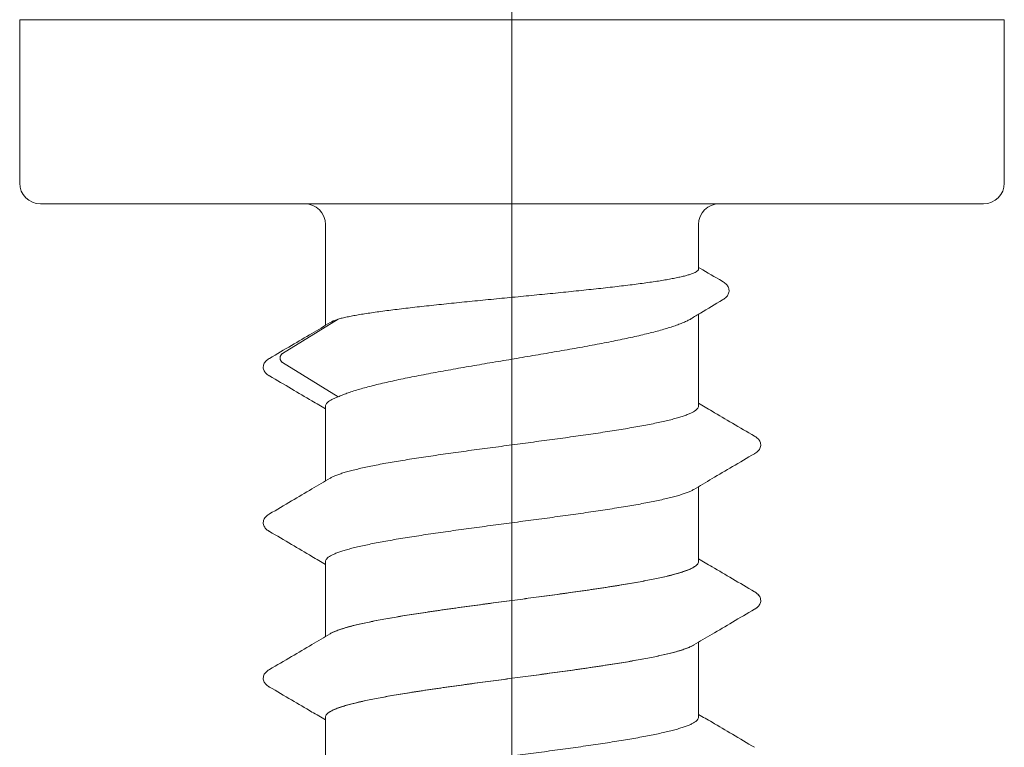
# Model space of a CAD drawing. Header units: millimetres. Extents: x 10199 to 83623, y 33714 to 105138.
# Tile 19 of 41: x 61836 to 61846, y 71118 to 71125. Entities that reach past the tile are written whole.
import ezdxf

# ---------------------------------------------------------------- set-up
doc = ezdxf.new("R2010")
doc.units = ezdxf.units.MM
doc.layers.add('Line', color=7, linetype='Continuous', lineweight=9, true_color=0x999999)
doc.layers.add('узл_dwg', color=7, linetype='Continuous', lineweight=9, true_color=0x767676)

# ---------------------------------------------------------------- blocks, each defined once
blk = doc.blocks.new('узл_dwg-3022285-5_14 Примыкание шахты')
at = {"layer": 'Line'}
for p, q in [((61841.056, 71102.5562), (61841.056, 71142.6763)), ((61836.506, 71123.104), (61845.606, 71123.104)), ((61839.256, 71121.9312), (61839.256, 71122.904)), ((61842.856, 71122.4761), (61842.856, 71122.904)), ((61842.856, 71121.1543), (61842.856, 71122.0391)), ((61839.3777, 71121.9926), (61838.8416, 71121.6606)), ((61838.8416, 71121.574), (61839.3777, 71121.242)), ((61839.256, 71120.4312), (61839.256, 71121.1537)), ((61842.856, 71118.1543), (61842.856, 71118.8768)), ((61839.256, 71117.4312), (61839.256, 71118.1537))]:
    blk.add_line(p, q, dxfattribs=at)
at = {"layer": 'Line', "flags": 128}
blk.add_lwpolyline([(61836.306, 71123.304), (61836.306, 71124.879), (61845.806, 71124.879), (61845.806, 71123.304)], dxfattribs=at)
for points in [[(61842.856, 71120.3768), (61842.856, 71119.6543)], [(61839.256, 71119.6537), (61839.256, 71118.9312)]]:
    blk.add_lwpolyline(points, close=True, dxfattribs=at)
at = {"layer": 'Line'}
for centre, start, end in [((61836.506, 71123.304), 180, 270), ((61845.606, 71123.304), 270, 0), ((61839.056, 71122.904), 0, 90), ((61843.056, 71122.904), 90, 180)]:
    blk.add_arc(centre, 0.2, start, end, dxfattribs=at)
for points, knots in [([(61842.856, 71122.4761), (61842.856, 71122.4735), (61842.8543, 71122.4666), (61842.846, 71122.4568), (61842.8318, 71122.4469), (61842.8119, 71122.437), (61842.7862, 71122.427), (61842.7547, 71122.417), (61842.7176, 71122.407), (61842.6749, 71122.397), (61842.6267, 71122.3869), (61842.5733, 71122.3769), (61842.5148, 71122.3668), (61842.4514, 71122.3567), (61842.3832, 71122.3466), (61842.3106, 71122.3365), (61842.2338, 71122.3264), (61842.153, 71122.3163), (61842.0685, 71122.3062), (61841.9806, 71122.2961), (61841.8896, 71122.286), (61841.7958, 71122.2759), (61841.6995, 71122.2658), (61841.6011, 71122.2557), (61841.5008, 71122.2456), (61841.399, 71122.2355), (61841.296, 71122.2254), (61841.1923, 71122.2153), (61841.088, 71122.2052), (61840.9837, 71122.1951), (61840.8796, 71122.185), (61840.7761, 71122.1749), (61840.6736, 71122.1647), (61840.5723, 71122.1546), (61840.4727, 71122.1445), (61840.375, 71122.1344), (61840.2797, 71122.1243), (61840.1869, 71122.1142), (61840.0971, 71122.1041), (61840.0104, 71122.094), (61839.9274, 71122.0839), (61839.8481, 71122.0738), (61839.7729, 71122.0637), (61839.702, 71122.0536), (61839.6356, 71122.0436), (61839.574, 71122.0335), (61839.5175, 71122.0234), (61839.4661, 71122.0133), (61839.42, 71122.0033), (61839.3912, 71121.9962), (61839.3777, 71121.9926)], [0, 0, 0, 0, 0.007877, 0.020553, 0.037553, 0.059649, 0.087139, 0.120119, 0.158589, 0.202487, 0.25171, 0.306126, 0.365574, 0.429874, 0.498822, 0.572198, 0.649765, 0.73127, 0.816445, 0.90501, 0.996672, 1.091128, 1.188063, 1.287156, 1.388076, 1.490489, 1.594052, 1.69842, 1.803245, 1.908177, 2.012867, 2.116965, 2.220124, 2.322, 2.422254, 2.520552, 2.616567, 2.709979, 2.80048, 2.887769, 2.971558, 3.051572, 3.127549, 3.199241, 3.266418, 3.328865, 3.386389, 3.438816, 3.485995, 3.527806, 3.527806, 3.527806, 3.527806]), ([(61843.0843, 71122.3572), (61843.0128, 71122.399), (61842.9367, 71122.4434), (61842.8606, 71122.4879), (61842.856, 71122.4906)], [0, 0, 0, 0, 0.2483731, 0.2643519, 0.2643519, 0.2643519, 0.2643519]), ([(61843.087, 71122.1771), (61843.0884, 71122.1779), (61843.0954, 71122.1822), (61843.1075, 71122.1904), (61843.1221, 71122.2029), (61843.1343, 71122.217), (61843.1436, 71122.2329), (61843.1494, 71122.25), (61843.1511, 71122.268), (61843.1486, 71122.2863), (61843.1417, 71122.3038), (61843.1313, 71122.3195), (61843.1182, 71122.3333), (61843.103, 71122.3455), (61843.0913, 71122.3531), (61843.0848, 71122.3569), (61843.0843, 71122.3572)], [0, 0, 0, 0, 0.0047144, 0.0247472, 0.0437663, 0.0622146, 0.08053, 0.0985215, 0.116034, 0.1344052, 0.1532642, 0.171898, 0.19063, 0.2099776, 0.2304771, 0.2323977, 0.2323977, 0.2323977, 0.2323977]), ([(61842.7841, 71121.9959), (61842.814, 71122.0139), (61842.9149, 71122.0744), (61843.0159, 71122.1347), (61843.087, 71122.1771)], [0, 0, 0, 0, 0.1048072, 0.3529507, 0.3529507, 0.3529507, 0.3529507]), ([(61839.3017, 71121.9582), (61839.2432, 71121.9235), (61839.1191, 71121.8502), (61838.924, 71121.7353), (61838.7872, 71121.6551), (61838.7162, 71121.6134)], [0, 0, 0, 0, 0.203912, 0.4324795, 0.6794448, 0.6794448, 0.6794448, 0.6794448]), ([(61839.3777, 71121.9926), (61839.367, 71121.9886), (61839.347, 71121.9808), (61839.3216, 71121.9692), (61839.3072, 71121.9614), (61839.3017, 71121.9582)], [0, 0, 0, 0, 0.03440894, 0.06443112, 0.08353635, 0.08353635, 0.08353635, 0.08353635]), ([(61839.3777, 71121.242), (61839.391, 71121.2482), (61839.4195, 71121.2605), (61839.4654, 71121.2778), (61839.5165, 71121.2953), (61839.5727, 71121.3127), (61839.6339, 71121.3301), (61839.6998, 71121.3475), (61839.7702, 71121.365), (61839.8449, 71121.3824), (61839.9236, 71121.3999), (61840.0061, 71121.4173), (61840.0921, 71121.4348), (61840.1813, 71121.4522), (61840.2734, 71121.4697), (61840.3682, 71121.4871), (61840.4652, 71121.5046), (61840.5642, 71121.5221), (61840.6648, 71121.5395), (61840.7667, 71121.557), (61840.8696, 71121.5745), (61840.9731, 71121.5919), (61841.0769, 71121.6094), (61841.1806, 71121.6269), (61841.284, 71121.6443), (61841.3865, 71121.6618), (61841.4879, 71121.6793), (61841.5879, 71121.6967), (61841.6862, 71121.7142), (61841.7823, 71121.7317), (61841.876, 71121.7491), (61841.967, 71121.7666), (61842.055, 71121.7841), (61842.1396, 71121.8015), (61842.2207, 71121.819), (61842.2978, 71121.8364), (61842.3708, 71121.8539), (61842.4394, 71121.8713), (61842.5034, 71121.8887), (61842.5626, 71121.9062), (61842.6168, 71121.9236), (61842.6658, 71121.941), (61842.7095, 71121.9584), (61842.7477, 71121.9757), (61842.7718, 71121.9886), (61842.7832, 71121.9954), (61842.7841, 71121.9959)], [0, 0, 0, 0, 0.04398, 0.093044, 0.147056, 0.205963, 0.26959, 0.337839, 0.410464, 0.487221, 0.567945, 0.652331, 0.740203, 0.831174, 0.925046, 1.021464, 1.120141, 1.220779, 1.322995, 1.42656, 1.531009, 1.63611, 1.741446, 1.846768, 1.951691, 2.055791, 2.158841, 2.260445, 2.360389, 2.458208, 2.553614, 2.646326, 2.736112, 2.822666, 2.905597, 2.984741, 3.059845, 3.130767, 3.197207, 3.258935, 3.315865, 3.367904, 3.41495, 3.456882, 3.493738, 3.496734, 3.496734, 3.496734, 3.496734]), ([(61838.8416, 71121.6606), (61838.8396, 71121.6593), (61838.8357, 71121.6565), (61838.8306, 71121.6514), (61838.8262, 71121.6455), (61838.8228, 71121.639), (61838.8202, 71121.6321), (61838.8187, 71121.6248), (61838.8181, 71121.6173), (61838.8187, 71121.6098), (61838.8202, 71121.6025), (61838.8228, 71121.5955), (61838.8262, 71121.589), (61838.8306, 71121.5832), (61838.8357, 71121.5781), (61838.8396, 71121.5752), (61838.8416, 71121.574)], [0, 0, 0, 0, 0.0071319, 0.0143373, 0.0216176, 0.0289675, 0.0363745, 0.043823, 0.051293, 0.0587629, 0.0662114, 0.0736184, 0.0809683, 0.0882486, 0.095454, 0.1025859, 0.1025859, 0.1025859, 0.1025859]), ([(61838.7162, 71121.6134), (61838.715, 71121.6127), (61838.7083, 71121.6087), (61838.6967, 71121.6009), (61838.6826, 71121.5889), (61838.6706, 71121.575), (61838.6614, 71121.5587), (61838.6559, 71121.5399), (61838.6557, 71121.5199), (61838.6607, 71121.5009), (61838.6697, 71121.4843), (61838.6815, 71121.4702), (61838.6954, 71121.458), (61838.7074, 71121.4498), (61838.7145, 71121.4455), (61838.7162, 71121.4446)], [0, 0, 0, 0, 0.0041288, 0.0235469, 0.041739, 0.0596149, 0.0781565, 0.0976374, 0.1177044, 0.1372794, 0.1559719, 0.1739243, 0.1921401, 0.2115199, 0.2172097, 0.2172097, 0.2172097, 0.2172097]), ([(61838.7162, 71121.4445), (61838.7872, 71121.403), (61838.9238, 71121.3228), (61839.1037, 71121.2169), (61839.2127, 71121.1525), (61839.256, 71121.1268)], [0, 0, 0, 0, 0.2466959, 0.4752623, 0.6263662, 0.6263662, 0.6263662, 0.6263662]), ([(61839.256, 71121.1537), (61839.256, 71121.158), (61839.258, 71121.1672), (61839.2662, 71121.1802), (61839.2792, 71121.1928), (61839.297, 71121.2053), (61839.3196, 71121.2177), (61839.347, 71121.2302), (61839.367, 71121.2381), (61839.3777, 71121.242)], [0, 0, 0, 0, 0.0128577, 0.0275417, 0.0453189, 0.0668958, 0.0926018, 0.1226236, 0.1570319, 0.1570319, 0.1570319, 0.1570319]), ([(61843.3958, 71120.8634), (61843.3248, 71120.9051), (61843.1881, 71120.9853), (61843.0082, 71121.0912), (61842.8993, 71121.1555), (61842.856, 71121.1811)], [0, 0, 0, 0, 0.2469653, 0.4755328, 0.6263661, 0.6263661, 0.6263661, 0.6263661]), ([(61842.856, 71121.1543), (61842.856, 71121.1495), (61842.8535, 71121.1392), (61842.8435, 71121.1249), (61842.8277, 71121.1111), (61842.8062, 71121.0974), (61842.7788, 71121.0837), (61842.7457, 71121.0699), (61842.7069, 71121.0561), (61842.6626, 71121.0423), (61842.6129, 71121.0285), (61842.5578, 71121.0147), (61842.4977, 71121.0008), (61842.4326, 71120.987), (61842.363, 71120.9731), (61842.289, 71120.9593), (61842.2109, 71120.9454), (61842.1288, 71120.9316), (61842.0431, 71120.9177), (61841.9541, 71120.9039), (61841.862, 71120.89), (61841.7673, 71120.8762), (61841.6701, 71120.8623), (61841.5708, 71120.8485), (61841.4698, 71120.8346), (61841.3674, 71120.8207), (61841.2639, 71120.8069), (61841.1598, 71120.793), (61841.0553, 71120.7792), (61840.9508, 71120.7653), (61840.8466, 71120.7514), (61840.7432, 71120.7376), (61840.6408, 71120.7237), (61840.5398, 71120.7099), (61840.4405, 71120.696), (61840.3434, 71120.6821), (61840.2486, 71120.6683), (61840.1566, 71120.6544), (61840.0676, 71120.6406), (61839.982, 71120.6267), (61839.9, 71120.6129), (61839.8219, 71120.599), (61839.7479, 71120.5852), (61839.6784, 71120.5713), (61839.6135, 71120.5575), (61839.5536, 71120.5437), (61839.4986, 71120.5299), (61839.449, 71120.5161), (61839.4047, 71120.5023), (61839.3661, 71120.4885), (61839.333, 71120.4748), (61839.3123, 71120.4644), (61839.3026, 71120.4587), (61839.3017, 71120.4582)], [0, 0, 0, 0, 0.014225, 0.03088, 0.051501, 0.076842, 0.107298, 0.143116, 0.184314, 0.230788, 0.282392, 0.339155, 0.400972, 0.467571, 0.53863, 0.613956, 0.693433, 0.776727, 0.863639, 0.953801, 1.047001, 1.142904, 1.24118, 1.341529, 1.443556, 1.547037, 1.651513, 1.756735, 1.862252, 1.967797, 2.073001, 2.177477, 2.280937, 2.382947, 2.483292, 2.581525, 2.677412, 2.770562, 2.860716, 2.947581, 3.030827, 3.110255, 3.185527, 3.256497, 3.322863, 3.384488, 3.441156, 3.492727, 3.539093, 3.580142, 3.615878, 3.646305, 3.649553, 3.649553, 3.649553, 3.649553]), ([(61843.3959, 71120.6946), (61843.3974, 71120.6955), (61843.4046, 71120.6998), (61843.4168, 71120.7081), (61843.4312, 71120.7208), (61843.4433, 71120.7357), (61843.4522, 71120.7529), (61843.4565, 71120.7719), (61843.4558, 71120.7908), (61843.4507, 71120.8084), (61843.4419, 71120.8242), (61843.4301, 71120.8382), (61843.4158, 71120.8506), (61843.4039, 71120.8586), (61843.3971, 71120.8627), (61843.3959, 71120.8634)], [0, 0, 0, 0, 0.0053819, 0.0251597, 0.0441243, 0.0629329, 0.0823121, 0.1017985, 0.1205579, 0.1384165, 0.1563607, 0.1744383, 0.1931396, 0.2130213, 0.2171857, 0.2171857, 0.2171857, 0.2171857]), ([(61842.8103, 71120.3498), (61842.8689, 71120.3845), (61842.9931, 71120.4579), (61843.1882, 71120.5728), (61843.3249, 71120.653), (61843.3958, 71120.6945)], [0, 0, 0, 0, 0.2041826, 0.432749, 0.6794449, 0.6794449, 0.6794449, 0.6794449]), ([(61839.3017, 71120.4582), (61839.2432, 71120.4235), (61839.1191, 71120.3502), (61838.924, 71120.2353), (61838.7872, 71120.1551), (61838.7162, 71120.1134)], [0, 0, 0, 0, 0.203912, 0.4324795, 0.6794448, 0.6794448, 0.6794448, 0.6794448]), ([(61839.256, 71119.6537), (61839.256, 71119.6584), (61839.2585, 71119.6688), (61839.2685, 71119.683), (61839.2843, 71119.6968), (61839.3058, 71119.7105), (61839.333, 71119.7242), (61839.366, 71119.738), (61839.4047, 71119.7517), (61839.449, 71119.7655), (61839.4986, 71119.7793), (61839.5535, 71119.7931), (61839.6135, 71119.807), (61839.6784, 71119.8208), (61839.7479, 71119.8346), (61839.8218, 71119.8485), (61839.8999, 71119.8623), (61839.982, 71119.8762), (61840.0676, 71119.89), (61840.1566, 71119.9039), (61840.2486, 71119.9177), (61840.3434, 71119.9316), (61840.4406, 71119.9455), (61840.5399, 71119.9593), (61840.6409, 71119.9732), (61840.7433, 71119.987), (61840.8469, 71120.0009), (61840.9511, 71120.0148), (61841.0556, 71120.0286), (61841.1601, 71120.0425), (61841.2644, 71120.0564), (61841.3679, 71120.0703), (61841.4704, 71120.0841), (61841.5714, 71120.098), (61841.6707, 71120.1119), (61841.768, 71120.1257), (61841.8629, 71120.1396), (61841.9549, 71120.1535), (61842.044, 71120.1673), (61842.1298, 71120.1812), (61842.2119, 71120.1951), (61842.2901, 71120.2089), (61842.364, 71120.2228), (61842.4336, 71120.2366), (61842.4986, 71120.2505), (61842.5586, 71120.2643), (61842.6136, 71120.2781), (61842.6632, 71120.2919), (61842.7074, 71120.3057), (61842.7461, 71120.3195), (61842.779, 71120.3332), (61842.7997, 71120.3436), (61842.8094, 71120.3493), (61842.8103, 71120.3498)], [0, 0, 0, 0, 0.014214, 0.030836, 0.051391, 0.076693, 0.107113, 0.142856, 0.183928, 0.230257, 0.281801, 0.338468, 0.40013, 0.466509, 0.537415, 0.612669, 0.692135, 0.775471, 0.862286, 0.952384, 1.045564, 1.141552, 1.239873, 1.340129, 1.44213, 1.545683, 1.650324, 1.755533, 1.861004, 1.966587, 2.071959, 2.176593, 2.280005, 2.382019, 2.482484, 2.580943, 2.676909, 2.770018, 2.860228, 2.947267, 3.030698, 3.110124, 3.185389, 3.256451, 3.322987, 3.384687, 3.441314, 3.492857, 3.539189, 3.580219, 3.615929, 3.646338, 3.649553, 3.649553, 3.649553, 3.649553]), ([(61838.7162, 71120.1134), (61838.715, 71120.1127), (61838.7083, 71120.1087), (61838.6967, 71120.1009), (61838.6826, 71120.0889), (61838.6706, 71120.075), (61838.6614, 71120.0587), (61838.6559, 71120.0399), (61838.6557, 71120.0199), (61838.6607, 71120.0009), (61838.6697, 71119.9843), (61838.6815, 71119.9702), (61838.6954, 71119.958), (61838.7074, 71119.9498), (61838.7145, 71119.9455), (61838.7162, 71119.9446)], [0, 0, 0, 0, 0.0041288, 0.0235469, 0.041739, 0.0596149, 0.0781565, 0.0976374, 0.1177044, 0.1372794, 0.1559719, 0.1739243, 0.1921401, 0.2115199, 0.2172097, 0.2172097, 0.2172097, 0.2172097]), ([(61838.7162, 71119.9445), (61838.7872, 71119.903), (61838.9238, 71119.8228), (61839.1037, 71119.7169), (61839.2127, 71119.6525), (61839.256, 71119.6268)], [0, 0, 0, 0, 0.2466959, 0.4752623, 0.6263662, 0.6263662, 0.6263662, 0.6263662]), ([(61843.3958, 71119.3634), (61843.3248, 71119.4051), (61843.1881, 71119.4853), (61843.0082, 71119.5912), (61842.8993, 71119.6555), (61842.856, 71119.6811)], [0, 0, 0, 0, 0.2469653, 0.4755328, 0.6263661, 0.6263661, 0.6263661, 0.6263661]), ([(61843.3958, 71119.3634), (61843.3248, 71119.4051), (61843.1881, 71119.4853), (61843.0082, 71119.5912), (61842.8993, 71119.6555), (61842.856, 71119.6811)], [0, 0, 0, 0, 0.2469653, 0.4755328, 0.6263661, 0.6263661, 0.6263661, 0.6263661]), ([(61842.856, 71119.6543), (61842.856, 71119.6495), (61842.8535, 71119.6392), (61842.8435, 71119.625), (61842.8277, 71119.6112), (61842.8062, 71119.5974), (61842.7789, 71119.5837), (61842.7459, 71119.57), (61842.7072, 71119.5562), (61842.6629, 71119.5424), (61842.6132, 71119.5286), (61842.5583, 71119.5148), (61842.4982, 71119.5009), (61842.4333, 71119.4871), (61842.3637, 71119.4733), (61842.2898, 71119.4594), (61842.2116, 71119.4456), (61842.1296, 71119.4317), (61842.0438, 71119.4179), (61841.9548, 71119.404), (61841.8628, 71119.3901), (61841.768, 71119.3763), (61841.6707, 71119.3624), (61841.5714, 71119.3485), (61841.4704, 71119.3347), (61841.368, 71119.3208), (61841.2645, 71119.307), (61841.1603, 71119.2931), (61841.0557, 71119.2792), (61840.9512, 71119.2654), (61840.847, 71119.2515), (61840.7435, 71119.2376), (61840.6411, 71119.2238), (61840.5401, 71119.2099), (61840.4408, 71119.196), (61840.3437, 71119.1822), (61840.2489, 71119.1683), (61840.1568, 71119.1545), (61840.0678, 71119.1406), (61839.9822, 71119.1268), (61839.9001, 71119.1129), (61839.822, 71119.0991), (61839.748, 71119.0852), (61839.6785, 71119.0714), (61839.6136, 71119.0575), (61839.5536, 71119.0437), (61839.4987, 71119.0299), (61839.449, 71119.0161), (61839.4048, 71119.0023), (61839.3661, 71118.9885), (61839.3331, 71118.9748), (61839.3124, 71118.9644), (61839.3027, 71118.9587), (61839.3017, 71118.9582)], [0, 0, 0, 0, 0.01421, 0.030823, 0.051417, 0.076767, 0.107209, 0.142934, 0.184032, 0.230471, 0.282086, 0.338758, 0.400382, 0.466858, 0.537904, 0.613208, 0.692616, 0.775931, 0.862908, 0.953118, 1.046283, 1.142147, 1.240505, 1.340933, 1.442978, 1.546419, 1.65093, 1.756237, 1.86182, 1.967354, 2.072527, 2.177086, 2.280617, 2.382653, 2.48298, 2.581233, 2.677186, 2.770379, 2.860533, 2.947377, 3.030675, 3.11014, 3.185427, 3.256392, 3.322765, 3.384422, 3.441105, 3.492682, 3.539045, 3.58011, 3.615859, 3.646294, 3.649553, 3.649553, 3.649553, 3.649553]), ([(61842.856, 71119.6543), (61842.856, 71119.6496), (61842.8536, 71119.6395), (61842.844, 71119.6256), (61842.8288, 71119.612), (61842.8081, 71119.5985), (61842.7819, 71119.5851), (61842.7501, 71119.5716), (61842.7128, 71119.5581), (61842.6701, 71119.5446), (61842.6223, 71119.531), (61842.5693, 71119.5175), (61842.5114, 71119.5039), (61842.4488, 71119.4903), (61842.3817, 71119.4768), (61842.3102, 71119.4632), (61842.2347, 71119.4496), (61842.1553, 71119.436), (61842.0723, 71119.4224), (61841.9861, 71119.4088), (61841.8968, 71119.3952), (61841.8047, 71119.3816), (61841.7102, 71119.368), (61841.6464, 71119.359), (61841.6141, 71119.3545)], [0, 0, 0, 0, 0.013932, 0.030155, 0.050137, 0.074626, 0.104025, 0.13855, 0.178232, 0.222978, 0.27271, 0.327396, 0.386955, 0.45114, 0.519666, 0.592396, 0.66925, 0.749963, 0.834154, 0.921482, 1.011831, 1.105043, 1.200703, 1.298348, 1.298348, 1.298348, 1.298348]), ([(61841.6141, 71119.3545), (61841.5813, 71119.3499), (61841.5151, 71119.3408), (61841.415, 71119.3272), (61841.3138, 71119.3135), (61841.2117, 71119.2999), (61841.1091, 71119.2863), (61841.0064, 71119.2727), (61840.9038, 71119.2591), (61840.8016, 71119.2454), (61840.7004, 71119.2318), (61840.6003, 71119.2182), (61840.5017, 71119.2046), (61840.4049, 71119.1909), (61840.3101, 71119.1773), (61840.2179, 71119.1637), (61840.1284, 71119.1501), (61840.0419, 71119.1365), (61839.9587, 71119.1229), (61839.8791, 71119.1092), (61839.8034, 71119.0956), (61839.7317, 71119.082), (61839.6643, 71119.0684), (61839.6015, 71119.0548), (61839.5434, 71119.0412), (61839.4903, 71119.0277), (61839.4423, 71119.0141), (61839.3995, 71119.0005), (61839.3621, 71118.987), (61839.3303, 71118.9735), (61839.3109, 71118.9636), (61839.3021, 71118.9584), (61839.3017, 71118.9582)], [0, 0, 0, 0, 0.099466, 0.200532, 0.302893, 0.406054, 0.509545, 0.613187, 0.716851, 0.820089, 0.922404, 1.023401, 1.12301, 1.220986, 1.316854, 1.410161, 1.500671, 1.588345, 1.672831, 1.753725, 1.830679, 1.903628, 1.972464, 2.036864, 2.096546, 2.151327, 2.201254, 2.24619, 2.28598, 2.32055, 2.349998, 2.351215, 2.351215, 2.351215, 2.351215]), ([(61843.3959, 71119.1946), (61843.3975, 71119.1955), (61843.4047, 71119.1998), (61843.4166, 71119.208), (61843.4306, 71119.2202), (61843.4424, 71119.2343), (61843.4514, 71119.2509), (61843.4564, 71119.2699), (61843.4561, 71119.2899), (61843.4507, 71119.3087), (61843.4414, 71119.325), (61843.4294, 71119.3389), (61843.4154, 71119.3509), (61843.4038, 71119.3587), (61843.397, 71119.3627), (61843.3959, 71119.3634)], [0, 0, 0, 0, 0.0056898, 0.0250696, 0.0432854, 0.0612378, 0.0799303, 0.0995053, 0.1195723, 0.1390532, 0.1575948, 0.1754707, 0.1936628, 0.2130809, 0.2172097, 0.2172097, 0.2172097, 0.2172097]), ([(61843.3959, 71119.1946), (61843.3975, 71119.1955), (61843.4046, 71119.1998), (61843.4165, 71119.2079), (61843.4305, 71119.2201), (61843.4423, 71119.2342), (61843.4513, 71119.2507), (61843.4563, 71119.2697), (61843.4561, 71119.2897), (61843.4508, 71119.3085), (61843.4415, 71119.3249), (61843.4295, 71119.3388), (61843.4154, 71119.3509), (61843.4038, 71119.3587), (61843.3971, 71119.3627), (61843.3959, 71119.3634)], [0, 0, 0, 0, 0.0056423, 0.0249788, 0.0431534, 0.0610631, 0.0797158, 0.0992707, 0.1193476, 0.1388648, 0.1574559, 0.175375, 0.1936057, 0.2130563, 0.2172096, 0.2172096, 0.2172096, 0.2172096]), ([(61842.8103, 71118.8498), (61842.8689, 71118.8845), (61842.9931, 71118.9579), (61843.1882, 71119.0728), (61843.3249, 71119.153), (61843.3958, 71119.1945)], [0, 0, 0, 0, 0.2041826, 0.432749, 0.6794449, 0.6794449, 0.6794449, 0.6794449]), ([(61842.8103, 71118.8498), (61842.8689, 71118.8845), (61842.9931, 71118.9579), (61843.1882, 71119.0728), (61843.3249, 71119.153), (61843.3958, 71119.1945)], [0, 0, 0, 0, 0.2041826, 0.432749, 0.6794449, 0.6794449, 0.6794449, 0.6794449]), ([(61839.3017, 71118.9582), (61839.2432, 71118.9235), (61839.1191, 71118.8502), (61838.924, 71118.7353), (61838.7872, 71118.6551), (61838.7162, 71118.6134)], [0, 0, 0, 0, 0.203912, 0.4324795, 0.6794448, 0.6794448, 0.6794448, 0.6794448]), ([(61839.3017, 71118.9582), (61839.2432, 71118.9235), (61839.1191, 71118.8502), (61838.924, 71118.7353), (61838.7872, 71118.6551), (61838.7162, 71118.6134)], [0, 0, 0, 0, 0.203912, 0.4324795, 0.6794448, 0.6794448, 0.6794448, 0.6794448]), ([(61839.256, 71118.1537), (61839.256, 71118.1584), (61839.2585, 71118.1688), (61839.2686, 71118.183), (61839.2843, 71118.1968), (61839.3058, 71118.2106), (61839.3331, 71118.2243), (61839.3662, 71118.238), (61839.405, 71118.2518), (61839.4493, 71118.2656), (61839.499, 71118.2794), (61839.554, 71118.2932), (61839.6141, 71118.3071), (61839.6791, 71118.3209), (61839.7487, 71118.3348), (61839.8227, 71118.3486), (61839.901, 71118.3625), (61839.9832, 71118.3764), (61840.069, 71118.3902), (61840.158, 71118.4041), (61840.2501, 71118.4179), (61840.3449, 71118.4318), (61840.442, 71118.4457), (61840.5413, 71118.4595), (61840.6423, 71118.4734), (61840.7447, 71118.4872), (61840.8481, 71118.5011), (61840.9523, 71118.5149), (61841.0568, 71118.5288), (61841.1613, 71118.5427), (61841.2654, 71118.5565), (61841.3689, 71118.5704), (61841.4712, 71118.5842), (61841.5722, 71118.5981), (61841.6714, 71118.612), (61841.7686, 71118.6258), (61841.8633, 71118.6397), (61841.9554, 71118.6535), (61842.0443, 71118.6674), (61842.13, 71118.6812), (61842.212, 71118.6951), (61842.2901, 71118.7089), (61842.364, 71118.7228), (61842.4335, 71118.7366), (61842.4983, 71118.7504), (61842.5583, 71118.7642), (61842.6132, 71118.778), (61842.6629, 71118.7918), (61842.7071, 71118.8056), (61842.7458, 71118.8194), (61842.7789, 71118.8331), (61842.7996, 71118.8436), (61842.8094, 71118.8492), (61842.8103, 71118.8498)], [0, 0, 0, 0, 0.014221, 0.030867, 0.05147, 0.076788, 0.107229, 0.143023, 0.184189, 0.230621, 0.282192, 0.338925, 0.400704, 0.46726, 0.53827, 0.613581, 0.693164, 0.776684, 0.863731, 0.953899, 1.047088, 1.14298, 1.241241, 1.341579, 1.443592, 1.547061, 1.651524, 1.756731, 1.862244, 1.967776, 2.072975, 2.177431, 2.280889, 2.382896, 2.483231, 2.581453, 2.677328, 2.770479, 2.860608, 2.947465, 3.030698, 3.110118, 3.185376, 3.256329, 3.322699, 3.384316, 3.440987, 3.492547, 3.538921, 3.579981, 3.615729, 3.646171, 3.649553, 3.649553, 3.649553, 3.649553]), ([(61841.6141, 71118.604), (61841.6464, 71118.6085), (61841.7102, 71118.6175), (61841.8047, 71118.6311), (61841.8968, 71118.6447), (61841.9861, 71118.6583), (61842.0723, 71118.6719), (61842.1553, 71118.6854), (61842.2347, 71118.699), (61842.3103, 71118.7126), (61842.3817, 71118.7262), (61842.4488, 71118.7398), (61842.5115, 71118.7534), (61842.5694, 71118.7669), (61842.6223, 71118.7805), (61842.6702, 71118.794), (61842.7128, 71118.8075), (61842.7501, 71118.821), (61842.7819, 71118.8345), (61842.8012, 71118.8444), (61842.81, 71118.8496), (61842.8103, 71118.8498)], [0, 0, 0, 0, 0.097657, 0.193328, 0.286552, 0.376911, 0.464245, 0.548432, 0.629144, 0.706001, 0.77874, 0.847259, 0.911432, 0.970986, 1.025673, 1.075413, 1.120142, 1.159813, 1.194335, 1.223736, 1.22488, 1.22488, 1.22488, 1.22488]), ([(61838.7162, 71118.6134), (61838.715, 71118.6127), (61838.7083, 71118.6087), (61838.6967, 71118.6009), (61838.6826, 71118.5889), (61838.6706, 71118.575), (61838.6614, 71118.5587), (61838.6559, 71118.5399), (61838.6557, 71118.5199), (61838.6607, 71118.5009), (61838.6697, 71118.4843), (61838.6815, 71118.4702), (61838.6954, 71118.458), (61838.7074, 71118.4498), (61838.7145, 71118.4455), (61838.7162, 71118.4446)], [0, 0, 0, 0, 0.0041288, 0.0235469, 0.041739, 0.0596149, 0.0781565, 0.0976374, 0.1177044, 0.1372794, 0.1559719, 0.1739243, 0.1921401, 0.2115199, 0.2172097, 0.2172097, 0.2172097, 0.2172097]), ([(61838.7162, 71118.6134), (61838.715, 71118.6127), (61838.7083, 71118.6087), (61838.6967, 71118.6009), (61838.6826, 71118.5889), (61838.6706, 71118.575), (61838.6614, 71118.5587), (61838.6559, 71118.5399), (61838.6557, 71118.5199), (61838.6607, 71118.5009), (61838.6697, 71118.4843), (61838.6815, 71118.4702), (61838.6954, 71118.458), (61838.7074, 71118.4498), (61838.7145, 71118.4455), (61838.7162, 71118.4446)], [0, 0, 0, 0, 0.0041288, 0.0235469, 0.041739, 0.0596149, 0.0781565, 0.0976374, 0.1177044, 0.1372794, 0.1559719, 0.1739243, 0.1921401, 0.2115199, 0.2172097, 0.2172097, 0.2172097, 0.2172097]), ([(61839.256, 71118.1537), (61839.256, 71118.1584), (61839.2584, 71118.1685), (61839.2681, 71118.1824), (61839.2833, 71118.196), (61839.304, 71118.2095), (61839.3303, 71118.223), (61839.3622, 71118.2365), (61839.3996, 71118.25), (61839.4423, 71118.2635), (61839.4903, 71118.2771), (61839.5434, 71118.2907), (61839.6014, 71118.3042), (61839.6641, 71118.3178), (61839.7314, 71118.3314), (61839.803, 71118.345), (61839.8787, 71118.3586), (61839.9582, 71118.3722), (61840.0413, 71118.3858), (61840.1277, 71118.3994), (61840.2171, 71118.413), (61840.3094, 71118.4267), (61840.4042, 71118.4403), (61840.5011, 71118.4539), (61840.5998, 71118.4676), (61840.6999, 71118.4812), (61840.8012, 71118.4948), (61840.9034, 71118.5085), (61841.0061, 71118.5221), (61841.1089, 71118.5357), (61841.2115, 71118.5493), (61841.3136, 71118.563), (61841.415, 71118.5766), (61841.515, 71118.5902), (61841.5813, 71118.5994), (61841.6141, 71118.604)], [0, 0, 0, 0, 0.013951, 0.030186, 0.050186, 0.074752, 0.104229, 0.138819, 0.178538, 0.223385, 0.27328, 0.328087, 0.387724, 0.451963, 0.520685, 0.593616, 0.670579, 0.751346, 0.835626, 0.923207, 1.013727, 1.107107, 1.203041, 1.301071, 1.400722, 1.501769, 1.604158, 1.707463, 1.811183, 1.914871, 2.01842, 2.121643, 2.224059, 2.325173, 2.424683, 2.424683, 2.424683, 2.424683]), ([(61838.7162, 71118.4445), (61838.7872, 71118.403), (61838.9238, 71118.3228), (61839.1037, 71118.2169), (61839.2127, 71118.1525), (61839.256, 71118.1268)], [0, 0, 0, 0, 0.2466959, 0.4752623, 0.6263662, 0.6263662, 0.6263662, 0.6263662]), ([(61838.7162, 71118.4445), (61838.7872, 71118.403), (61838.9238, 71118.3228), (61839.1037, 71118.2169), (61839.2127, 71118.1525), (61839.256, 71118.1268)], [0, 0, 0, 0, 0.2466959, 0.4752623, 0.6263662, 0.6263662, 0.6263662, 0.6263662]), ([(61842.856, 71118.1543), (61842.856, 71118.1495), (61842.8535, 71118.1392), (61842.8435, 71118.125), (61842.8277, 71118.1111), (61842.8062, 71118.0974), (61842.7789, 71118.0837), (61842.7459, 71118.07), (61842.7071, 71118.0562), (61842.6628, 71118.0424), (61842.6131, 71118.0286), (61842.5582, 71118.0148), (61842.4981, 71118.0009), (61842.4332, 71117.9871), (61842.3636, 71117.9732), (61842.2896, 71117.9594), (61842.2115, 71117.9455), (61842.1294, 71117.9317), (61842.0436, 71117.9178), (61841.9546, 71117.904), (61841.8625, 71117.8901), (61841.7677, 71117.8762), (61841.6704, 71117.8624), (61841.5711, 71117.8485), (61841.4701, 71117.8346), (61841.3677, 71117.8208), (61841.2642, 71117.8069), (61841.16, 71117.793), (61841.0554, 71117.7792), (61840.9509, 71117.7653), (61840.8468, 71117.7515), (61840.7432, 71117.7376), (61840.6408, 71117.7237), (61840.5398, 71117.7099), (61840.4406, 71117.696), (61840.3434, 71117.6821), (61840.2486, 71117.6683), (61840.1566, 71117.6544), (61840.0676, 71117.6406), (61839.982, 71117.6267), (61839.8999, 71117.6129), (61839.8218, 71117.599), (61839.7479, 71117.5852), (61839.6784, 71117.5713), (61839.6135, 71117.5575), (61839.5535, 71117.5437), (61839.4986, 71117.5299), (61839.449, 71117.5161), (61839.4047, 71117.5023), (61839.3661, 71117.4885), (61839.333, 71117.4748), (61839.3123, 71117.4644), (61839.3026, 71117.4587), (61839.3017, 71117.4582)], [0, 0, 0, 0, 0.014204, 0.030833, 0.051442, 0.076798, 0.107233, 0.142966, 0.184104, 0.230566, 0.282181, 0.338827, 0.400504, 0.467026, 0.538088, 0.613371, 0.692768, 0.776159, 0.863172, 0.953375, 1.046486, 1.142398, 1.240818, 1.341259, 1.443265, 1.546653, 1.651246, 1.756588, 1.862153, 1.967617, 2.072797, 2.177413, 2.280947, 2.382936, 2.483181, 2.58149, 2.677466, 2.770636, 2.860723, 2.947535, 3.030872, 3.110334, 3.185581, 3.256475, 3.322867, 3.384535, 3.4412, 3.492736, 3.539066, 3.580149, 3.615896, 3.646313, 3.649553, 3.649553, 3.649553, 3.649553]), ([(61843.3958, 71117.8634), (61843.3248, 71117.9051), (61843.1881, 71117.9853), (61843.0082, 71118.0912), (61842.8993, 71118.1555), (61842.856, 71118.1811)], [0, 0, 0, 0, 0.2469653, 0.4755328, 0.6263661, 0.6263661, 0.6263661, 0.6263661])]:
    blk.add_open_spline(points, degree=3, knots=knots, dxfattribs=at)

msp = doc.modelspace()

# ---------------------------------------------------------------- block references
at = {"layer": 'узл_dwg', "color": 253, "true_color": 0x999999}
msp.add_blockref('узл_dwg-3022285-5_14 Примыкание шахты', (0, 0), dxfattribs=at)

doc.saveas('drawing.dxf')
